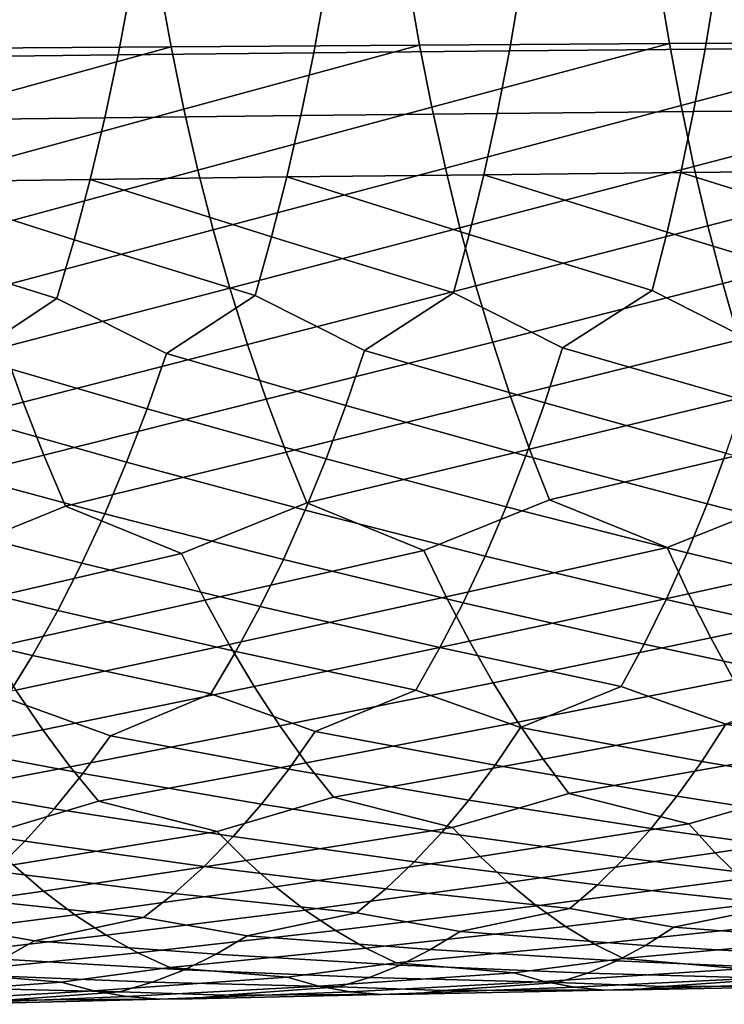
# Model space of a CAD drawing. Header units: metres. Extents: x -166 to 33, y -71 to 34.
# Tile 61 of 256: x -69.29 to -63.97, y -11.72 to -4.29. Entities that reach past the tile are written whole.
import ezdxf

# ---------------------------------------------------------------- set-up
doc = ezdxf.new("R2010")
doc.units = ezdxf.units.M
doc.layers.add('solid_12208131', color=7, linetype='CONTINUOUS')

msp = doc.modelspace()

# ---------------------------------------------------------------- linework, layer by layer
at = {"layer": 'solid_12208131'}
for points in [[(-68.144211, -4.492887, 260.301422), (-68.231827, -4.012482, 260.452057), (-70.103935, -4.025177, 260.212524), (-70.012535, -4.507055, 260.063141)], [(-66.267075, -4.479923, 260.502625), (-66.35083, -4.000863, 260.65448), (-68.231827, -4.012482, 260.452057), (-68.144211, -4.492887, 260.301422)], [(-64.381355, -4.468184, 260.665619), (-64.461159, -3.990339, 260.818726), (-66.35083, -4.000863, 260.65448), (-66.267075, -4.479923, 260.502625)], [(-62.487713, -4.457692, 260.789276), (-62.563465, -3.980927, 260.943573), (-64.461159, -3.990339, 260.818726), (-64.381355, -4.468184, 260.665619)], [(-68.453606, -4.070529, 241.539902), (-68.543083, -4.554416, 241.687347), (-70.017769, -4.570964, 241.371567), (-69.924438, -4.085272, 241.225525)], [(-66.981026, -4.056835, 241.821777), (-67.066574, -4.53904, 241.970581), (-68.543083, -4.554416, 241.687347), (-68.453606, -4.070529, 241.539902)], [(-65.507225, -4.044205, 242.070389), (-65.588745, -4.524856, 242.220551), (-67.066574, -4.53904, 241.970581), (-66.981026, -4.056835, 241.821777)], [(-64.032715, -4.03266, 242.284988), (-64.110115, -4.511885, 242.436493), (-65.588745, -4.524856, 242.220551), (-65.507225, -4.044205, 242.070389)], [(-62.557915, -4.022217, 242.464844), (-62.631119, -4.500148, 242.617645), (-64.110115, -4.511885, 242.436493), (-64.032715, -4.03266, 242.284988)], [(-64.293007, -4.937052, 260.495117), (-62.487713, -4.457692, 260.789276), (-64.381355, -4.468184, 260.665619)], [(-64.196335, -5.396069, 260.307648), (-62.403877, -4.925515, 260.617432), (-62.487713, -4.457692, 260.789276), (-64.293007, -4.937052, 260.495117)], [(-69.911278, -4.979832, 259.896759), (-68.144211, -4.492887, 260.301422), (-70.012535, -4.507055, 260.063141)], [(-69.800407, -5.442622, 259.713806), (-68.047157, -4.964233, 260.133636), (-68.144211, -4.492887, 260.301422), (-69.911278, -4.979832, 259.896759)], [(-68.047157, -4.964233, 260.133636), (-66.267075, -4.479923, 260.502625), (-68.144211, -4.492887, 260.301422)], [(-67.940918, -5.425641, 259.949158), (-66.174324, -4.949965, 260.333466), (-66.267075, -4.479923, 260.502625), (-68.047157, -4.964233, 260.133636)], [(-65.588745, -4.524856, 242.220551), (-65.681137, -4.996746, 242.387299), (-67.163452, -5.012476, 242.135788), (-67.066574, -4.53904, 241.970581)], [(-66.174324, -4.949965, 260.333466), (-64.381355, -4.468184, 260.665619), (-66.267075, -4.479923, 260.502625)], [(-66.072815, -5.410115, 260.147491), (-64.293007, -4.937052, 260.495117), (-64.381355, -4.468184, 260.665619), (-66.174324, -4.949965, 260.333466)], [(-64.110115, -4.511885, 242.436493), (-64.197914, -4.982356, 242.604752), (-65.681137, -4.996746, 242.387299), (-65.588745, -4.524856, 242.220551)], [(-62.631119, -4.500148, 242.617645), (-62.714237, -4.969327, 242.787399), (-64.197914, -4.982356, 242.604752), (-64.110115, -4.511885, 242.436493)], [(-68.543083, -4.554416, 241.687347), (-68.644348, -5.029523, 241.850983), (-70.123322, -5.047864, 241.533615), (-70.017769, -4.570964, 241.371567)], [(-67.066574, -4.53904, 241.970581), (-67.163452, -5.012476, 242.135788), (-68.644348, -5.029523, 241.850983), (-68.543083, -4.554416, 241.687347)], [(-69.680206, -5.894565, 259.51474), (-67.940918, -5.425641, 259.949158), (-68.047157, -4.964233, 260.133636), (-69.800407, -5.442622, 259.713806)], [(-67.825752, -5.876254, 259.748413), (-66.072815, -5.410115, 260.147491), (-66.174324, -4.949965, 260.333466), (-67.940918, -5.425641, 259.949158)], [(-65.962799, -5.859518, 259.945099), (-64.196335, -5.396069, 260.307648), (-64.293007, -4.937052, 260.495117), (-66.072815, -5.410115, 260.147491)], [(-62.714237, -4.969327, 242.787399), (-62.805378, -5.428895, 242.973862), (-64.294189, -5.443208, 242.789597), (-64.197914, -4.982356, 242.604752)], [(-64.091591, -5.844384, 260.103638), (-62.312172, -5.383527, 260.428497), (-62.403877, -4.925515, 260.617432), (-64.196335, -5.396069, 260.307648)], [(-68.644348, -5.029523, 241.850983), (-68.755371, -5.494979, 242.030762), (-70.239044, -5.515097, 241.71167), (-70.123322, -5.047864, 241.533615)], [(-67.163452, -5.012476, 242.135788), (-67.269669, -5.476275, 242.317291), (-68.755371, -5.494979, 242.030762), (-68.644348, -5.029523, 241.850983)], [(-65.681137, -4.996746, 242.387299), (-65.78244, -5.45901, 242.570496), (-67.269669, -5.476275, 242.317291), (-67.163452, -5.012476, 242.135788)], [(-64.197914, -4.982356, 242.604752), (-64.294189, -5.443208, 242.789597), (-65.78244, -5.45901, 242.570496), (-65.681137, -4.996746, 242.387299)], [(-69.549568, -6.334786, 259.30014), (-67.825752, -5.876254, 259.748413), (-67.940918, -5.425641, 259.949158), (-69.680206, -5.894565, 259.51474)], [(-67.700569, -6.315201, 259.532013), (-65.962799, -5.859518, 259.945099), (-66.072815, -5.410115, 260.147491), (-67.825752, -5.876254, 259.748413)], [(-65.843185, -6.297309, 259.726898), (-64.091591, -5.844384, 260.103638), (-64.196335, -5.396069, 260.307648), (-65.962799, -5.859518, 259.945099)], [(-63.97768, -6.281139, 259.883667), (-62.212833, -5.830881, 260.222931), (-62.312172, -5.383527, 260.428497), (-64.091591, -5.844384, 260.103638)], [(-70.239044, -5.515097, 241.71167), (-68.755371, -5.494979, 242.030762), (-68.876007, -5.949945, 242.226242)], [(-68.755371, -5.494979, 242.030762), (-67.385086, -5.9296, 242.514618), (-67.509575, -6.371612, 242.727325), (-68.876007, -5.949945, 242.226242)], [(-68.755371, -5.494979, 242.030762), (-67.269669, -5.476275, 242.317291), (-67.385086, -5.9296, 242.514618)], [(-67.269669, -5.476275, 242.317291), (-65.892525, -5.910812, 242.769638), (-66.011269, -6.351316, 242.984299), (-67.385086, -5.9296, 242.514618)], [(-67.269669, -5.476275, 242.317291), (-65.78244, -5.45901, 242.570496), (-65.892525, -5.910812, 242.769638)], [(-65.78244, -5.45901, 242.570496), (-64.398819, -5.89361, 242.99054), (-64.511696, -6.332724, 243.207123), (-65.892525, -5.910812, 242.769638)], [(-65.78244, -5.45901, 242.570496), (-64.294189, -5.443208, 242.789597), (-64.398819, -5.89361, 242.99054)], [(-64.294189, -5.443208, 242.789597), (-62.904438, -5.878019, 243.176559), (-63.011318, -6.315864, 243.39502), (-64.398819, -5.89361, 242.99054)], [(-64.294189, -5.443208, 242.789597), (-62.805378, -5.428895, 242.973862), (-62.904438, -5.878019, 243.176559)], [(-70.239044, -5.515097, 241.71167), (-68.876007, -5.949945, 242.226242), (-69.006104, -6.39358, 242.436951), (-70.364784, -5.971821, 241.905273)], [(-67.566666, -6.741638, 259.300262), (-65.843185, -6.297309, 259.726898), (-65.962799, -5.859518, 259.945099), (-67.700569, -6.315201, 259.532013)], [(-65.715248, -6.722646, 259.493195), (-63.97768, -6.281139, 259.883667), (-64.091591, -5.844384, 260.103638), (-65.843185, -6.297309, 259.726898)], [(-63.855862, -6.705492, 259.648071), (-62.104767, -6.26672, 260.001221), (-62.212833, -5.830881, 260.222931), (-63.97768, -6.281139, 259.883667)], [(-69.409821, -6.762439, 259.070343), (-67.700569, -6.315201, 259.532013), (-67.825752, -5.876254, 259.748413), (-69.549568, -6.334786, 259.30014)], [(-67.385086, -5.9296, 242.514618), (-66.011269, -6.351316, 242.984299), (-66.684601, -6.787378, 243.123901), (-67.509575, -6.371612, 242.727325)], [(-65.892525, -5.910812, 242.769638), (-64.511696, -6.332724, 243.207123), (-65.189102, -6.766876, 243.359818), (-66.011269, -6.351316, 242.984299)], [(-64.398819, -5.89361, 242.99054), (-63.011318, -6.315864, 243.39502), (-63.692524, -6.748188, 243.561523), (-64.511696, -6.332724, 243.207123)], [(-70.364784, -5.971821, 241.905273), (-69.006104, -6.39358, 242.436951), (-69.670395, -6.833701, 242.552414), (-70.500366, -6.417194, 242.113968)], [(-68.876007, -5.949945, 242.226242), (-67.509575, -6.371612, 242.727325), (-68.17852, -6.809663, 242.854507), (-69.006104, -6.39358, 242.436951)], [(-69.261734, -7.176672, 258.825714), (-67.566666, -6.741638, 259.300262), (-67.700569, -6.315201, 259.532013), (-69.409821, -6.762439, 259.070343)], [(-67.424805, -7.154718, 259.053558), (-65.715248, -6.722646, 259.493195), (-65.843185, -6.297309, 259.726898), (-67.566666, -6.741638, 259.300262)], [(-65.57975, -7.134684, 259.244476), (-63.855862, -6.705492, 259.648071), (-63.97768, -6.281139, 259.883667), (-65.715248, -6.722646, 259.493195)], [(-69.006104, -6.39358, 242.436951), (-68.17852, -6.809663, 242.854507), (-68.325119, -7.227109, 243.095337), (-69.670395, -6.833701, 242.552414)], [(-67.509575, -6.371612, 242.727325), (-66.684601, -6.787378, 243.123901), (-66.82476, -7.203319, 243.366989), (-68.17852, -6.809663, 242.854507)], [(-66.011269, -6.351316, 242.984299), (-65.189102, -6.766876, 243.359818), (-65.322693, -7.181422, 243.605148), (-66.684601, -6.787378, 243.123901)], [(-64.511696, -6.332724, 243.207123), (-63.692524, -6.748188, 243.561523), (-63.819389, -7.161449, 243.809036), (-65.189102, -6.766876, 243.359818)], [(-70.927826, -7.601665, 258.305237), (-69.261734, -7.176672, 258.825714), (-69.409821, -6.762439, 259.070343), (-71.090363, -7.200511, 258.562042)], [(-69.105659, -7.576634, 258.566711), (-67.424805, -7.154718, 259.053558), (-67.566666, -6.741638, 259.300262), (-69.261734, -7.176672, 258.825714)], [(-67.27533, -7.553593, 258.792389), (-65.57975, -7.134684, 259.244476), (-65.715248, -6.722646, 259.493195), (-67.424805, -7.154718, 259.053558)], [(-65.437012, -7.532577, 258.98111), (-63.726883, -7.1166, 259.397339), (-63.855862, -6.705492, 259.648071), (-65.57975, -7.134684, 259.244476)], [(-69.670395, -6.833701, 242.552414), (-68.325119, -7.227109, 243.095337), (-68.480499, -7.630708, 243.350098), (-69.823273, -7.252759, 242.790955)], [(-68.17852, -6.809663, 242.854507), (-66.82476, -7.203319, 243.366989), (-66.973358, -7.605435, 243.624146), (-68.325119, -7.227109, 243.095337)], [(-66.684601, -6.787378, 243.123901), (-65.322693, -7.181422, 243.605148), (-65.46434, -7.58216, 243.864639), (-66.82476, -7.203319, 243.366989)], [(-65.189102, -6.766876, 243.359818), (-63.819389, -7.161449, 243.809036), (-63.953941, -7.560918, 244.070831), (-65.322693, -7.181422, 243.605148)], [(-67.118546, -7.937414, 258.51712), (-65.437012, -7.532577, 258.98111), (-65.57975, -7.134684, 259.244476), (-67.27533, -7.553593, 258.792389)], [(-65.287346, -7.915481, 258.703583), (-63.591057, -7.513621, 259.131836), (-63.726883, -7.1166, 259.397339), (-65.437012, -7.532577, 258.98111)], [(-70.757271, -7.987628, 258.034637), (-69.105659, -7.576634, 258.566711), (-69.261734, -7.176672, 258.825714), (-70.927826, -7.601665, 258.305237)], [(-68.941917, -7.961475, 258.293793), (-67.27533, -7.553593, 258.792389), (-67.424805, -7.154718, 259.053558), (-69.105659, -7.576634, 258.566711)], [(-66.82476, -7.203319, 243.366989), (-65.46434, -7.58216, 243.864639), (-65.614037, -7.968251, 244.137833), (-66.973358, -7.605435, 243.624146)], [(-65.322693, -7.181422, 243.605148), (-63.953941, -7.560918, 244.070831), (-64.096176, -7.945757, 244.346451), (-65.46434, -7.58216, 243.864639)], [(-69.823273, -7.252759, 242.790955), (-68.480499, -7.630708, 243.350098), (-68.644615, -8.019612, 243.618301), (-69.985298, -7.657943, 243.043289)], [(-68.325119, -7.227109, 243.095337), (-66.973358, -7.605435, 243.624146), (-67.130341, -7.992882, 243.894852), (-68.480499, -7.630708, 243.350098)], [(-69.888603, -8.346891, 257.852936), (-68.941917, -7.961475, 258.293793), (-69.105659, -7.576634, 258.566711), (-70.757271, -7.987628, 258.034637)], [(-68.065819, -8.320364, 258.097534), (-67.118546, -7.937414, 258.51712), (-67.27533, -7.553593, 258.792389), (-68.941917, -7.961475, 258.293793)], [(-66.235146, -8.296068, 258.30545), (-65.287346, -7.915481, 258.703583), (-65.437012, -7.532577, 258.98111), (-67.118546, -7.937414, 258.51712)], [(-65.46434, -7.58216, 243.864639), (-64.096176, -7.945757, 244.346451), (-64.246056, -8.315124, 244.635376), (-65.614037, -7.968251, 244.137833)], [(-64.39682, -8.274042, 258.475616), (-63.448677, -7.895712, 258.852081), (-63.591057, -7.513621, 259.131836), (-65.287346, -7.915481, 258.703583)], [(-63.953941, -7.560918, 244.070831), (-62.577126, -7.925434, 244.519928), (-62.719044, -8.293669, 244.811356), (-64.096176, -7.945757, 244.346451)], [(-69.985298, -7.657943, 243.043289), (-68.644615, -8.019612, 243.618301), (-68.817413, -8.392975, 243.89946), (-70.156395, -8.048407, 243.30896)], [(-68.480499, -7.630708, 243.350098), (-67.130341, -7.992882, 243.894852), (-67.29567, -8.364815, 244.17865), (-68.644615, -8.019612, 243.618301)], [(-66.973358, -7.605435, 243.624146), (-65.614037, -7.968251, 244.137833), (-65.771729, -8.338851, 244.42421), (-67.130341, -7.992882, 243.894852)], [(-67.889183, -8.67213, 257.797272), (-66.235146, -8.296068, 258.30545), (-67.118546, -7.937414, 258.51712), (-68.065819, -8.320364, 258.097534)], [(-66.066292, -8.64699, 258.002655), (-64.39682, -8.274042, 258.475616), (-65.287346, -7.915481, 258.703583), (-66.235146, -8.296068, 258.30545)], [(-64.235916, -8.624216, 258.170288), (-62.551369, -8.254324, 258.606964), (-63.448677, -7.895712, 258.852081), (-64.39682, -8.274042, 258.475616)], [(-64.096176, -7.945757, 244.346451), (-62.719044, -8.293669, 244.811356), (-62.869648, -8.645718, 245.115509), (-64.246056, -8.315124, 244.635376)], [(-69.704353, -8.699594, 257.555267), (-68.065819, -8.320364, 258.097534), (-68.941917, -7.961475, 258.293793), (-69.888603, -8.346891, 257.852936)], [(-68.644615, -8.019612, 243.618301), (-67.29567, -8.364815, 244.17865), (-67.470718, -8.720503, 244.474716), (-68.817413, -8.392975, 243.89946)], [(-67.130341, -7.992882, 243.894852), (-65.771729, -8.338851, 244.42421), (-65.938805, -8.693231, 244.723038), (-67.29567, -8.364815, 244.17865)], [(-65.614037, -7.968251, 244.137833), (-64.246056, -8.315124, 244.635376), (-64.404976, -8.668289, 244.93689), (-65.771729, -8.338851, 244.42421)], [(-70.156395, -8.048407, 243.30896), (-68.817413, -8.392975, 243.89946), (-69.000259, -8.750067, 244.192749), (-70.336487, -8.423295, 243.587463)], [(-69.513458, -9.034931, 257.2453), (-67.889183, -8.67213, 257.797272), (-68.065819, -8.320364, 258.097534), (-69.704353, -8.699594, 257.555267)], [(-67.70623, -9.006606, 257.484619), (-66.066292, -8.64699, 258.002655), (-66.235146, -8.296068, 258.30545), (-67.889183, -8.67213, 257.797272)], [(-65.891441, -8.980696, 257.687317), (-64.235916, -8.624216, 258.170288), (-64.39682, -8.274042, 258.475616), (-66.066292, -8.64699, 258.002655)], [(-64.246056, -8.315124, 244.635376), (-62.869648, -8.645718, 245.115509), (-63.027332, -8.980979, 245.431854), (-64.404976, -8.668289, 244.93689)], [(-64.069366, -8.957243, 257.852356), (-62.398621, -8.603848, 258.299133), (-62.551369, -8.254324, 258.606964), (-64.235916, -8.624216, 258.170288)], [(-68.817413, -8.392975, 243.89946), (-67.470718, -8.720503, 244.474716), (-67.653793, -9.059334, 244.782639), (-69.000259, -8.750067, 244.192749)], [(-67.29567, -8.364815, 244.17865), (-65.938805, -8.693231, 244.723038), (-66.113602, -9.030781, 245.033813), (-67.470718, -8.720503, 244.474716)], [(-65.771729, -8.338851, 244.42421), (-64.404976, -8.668289, 244.93689), (-64.571304, -9.004648, 245.250488), (-65.938805, -8.693231, 244.723038)], [(-70.336487, -8.423295, 243.587463), (-69.000259, -8.750067, 244.192749), (-69.191437, -9.090267, 244.497772), (-70.526962, -8.781881, 243.87793)], [(-65.711029, -9.29663, 257.360168), (-64.069366, -8.957243, 257.852356), (-64.235916, -8.624216, 258.170288), (-65.891441, -8.980696, 257.687317)], [(-63.897579, -9.272565, 257.522461), (-62.24057, -8.936287, 257.978638), (-62.398621, -8.603848, 258.299133), (-64.069366, -8.957243, 257.852356)], [(-69.316376, -9.352343, 256.923706), (-67.70623, -9.006606, 257.484619), (-67.889183, -8.67213, 257.797272), (-69.513458, -9.034931, 257.2453)], [(-67.517387, -9.323236, 257.160217), (-65.891441, -8.980696, 257.687317), (-66.066292, -8.64699, 258.002655), (-67.70623, -9.006606, 257.484619)], [(-65.938805, -8.693231, 244.723038), (-64.571304, -9.004648, 245.250488), (-64.744659, -9.32363, 245.57547), (-66.113602, -9.030781, 245.033813)], [(-64.404976, -8.668289, 244.93689), (-63.027332, -8.980979, 245.431854), (-63.191742, -9.298884, 245.759689), (-64.571304, -9.004648, 245.250488)], [(-69.000259, -8.750067, 244.192749), (-67.653793, -9.059334, 244.782639), (-67.844475, -9.380729, 245.101746), (-69.191437, -9.090267, 244.497772)], [(-67.470718, -8.720503, 244.474716), (-66.113602, -9.030781, 245.033813), (-66.295715, -9.350925, 245.355881), (-67.653793, -9.059334, 244.782639)], [(-70.526962, -8.781881, 243.87793), (-69.191437, -9.090267, 244.497772), (-69.390495, -9.412996, 244.813873), (-70.726059, -9.123539, 244.180023)], [(-67.323128, -9.621465, 256.824738), (-65.711029, -9.29663, 257.360168), (-65.891441, -8.980696, 257.687317), (-67.517387, -9.323236, 257.160217)], [(-65.52549, -9.594236, 257.02182), (-63.897579, -9.272565, 257.522461), (-64.069366, -8.957243, 257.852356), (-65.711029, -9.29663, 257.360168)], [(-69.113579, -9.651274, 256.591095), (-67.517387, -9.323236, 257.160217), (-67.70623, -9.006606, 257.484619), (-69.316376, -9.352343, 256.923706)], [(-67.653793, -9.059334, 244.782639), (-66.295715, -9.350925, 245.355881), (-67.055328, -9.664148, 245.598389), (-67.844475, -9.380729, 245.101746)], [(-66.113602, -9.030781, 245.033813), (-64.744659, -9.32363, 245.57547), (-65.506302, -9.634949, 245.832321), (-66.295715, -9.350925, 245.355881)], [(-64.571304, -9.004648, 245.250488), (-63.191742, -9.298884, 245.759689), (-63.95509, -9.608332, 246.031601), (-64.744659, -9.32363, 245.57547)], [(-69.191437, -9.090267, 244.497772), (-67.844475, -9.380729, 245.101746), (-68.60173, -9.695886, 245.330612), (-69.390495, -9.412996, 244.813873)], [(-65.335159, -9.872962, 256.673004), (-63.72097, -9.569631, 257.181335), (-63.897579, -9.272565, 257.522461), (-65.52549, -9.594236, 257.02182)], [(-70.679825, -9.964209, 255.982086), (-69.113579, -9.651274, 256.591095), (-69.316376, -9.352343, 256.923706), (-70.896622, -9.683619, 256.321991)], [(-68.905418, -9.931169, 256.248199), (-67.323128, -9.621465, 256.824738), (-67.517387, -9.323236, 257.160217), (-69.113579, -9.651274, 256.591095)], [(-67.123787, -9.900738, 256.478851), (-65.52549, -9.594236, 257.02182), (-65.711029, -9.29663, 257.360168), (-67.323128, -9.621465, 256.824738)], [(-66.295715, -9.350925, 245.355881), (-65.506302, -9.634949, 245.832321), (-65.696548, -9.917861, 246.176865), (-67.055328, -9.664148, 245.598389)], [(-64.744659, -9.32363, 245.57547), (-63.95509, -9.608332, 246.031601), (-64.135979, -9.890197, 246.379181), (-65.506302, -9.634949, 245.832321)], [(-69.390495, -9.412996, 244.813873), (-68.60173, -9.695886, 245.330612), (-68.810074, -9.981119, 245.668884), (-70.145073, -9.730119, 245.029785)], [(-67.844475, -9.380729, 245.101746), (-67.055328, -9.664148, 245.598389), (-67.254723, -9.948183, 245.939819), (-68.60173, -9.695886, 245.330612)], [(-65.139221, -10.132237, 256.314484), (-63.539864, -9.847885, 256.82962), (-63.72097, -9.569631, 257.181335), (-65.335159, -9.872962, 256.673004)], [(-70.456612, -10.225099, 255.632828), (-68.905418, -9.931169, 256.248199), (-69.113579, -9.651274, 256.591095), (-70.679825, -9.964209, 255.982086)], [(-68.691093, -10.191451, 255.895813), (-67.123787, -9.900738, 256.478851), (-67.323128, -9.621465, 256.824738), (-68.905418, -9.931169, 256.248199)], [(-67.055328, -9.664148, 245.598389), (-65.696548, -9.917861, 246.176865), (-65.894333, -10.181684, 246.530502), (-67.254723, -9.948183, 245.939819)], [(-66.918549, -10.160482, 256.123383), (-65.335159, -9.872962, 256.673004), (-65.52549, -9.594236, 257.02182), (-67.123787, -9.900738, 256.478851)], [(-65.506302, -9.634949, 245.832321), (-64.135979, -9.890197, 246.379181), (-64.324165, -10.153003, 246.735992), (-65.696548, -9.917861, 246.176865)], [(-63.95509, -9.608332, 246.031601), (-62.573357, -9.865236, 246.545975), (-62.751755, -10.127097, 246.905884), (-64.135979, -9.890197, 246.379181)], [(-70.145073, -9.730119, 245.029785), (-68.810074, -9.981119, 245.668884), (-69.026421, -10.247188, 246.016037), (-70.362167, -10.016623, 245.364868)], [(-68.60173, -9.695886, 245.330612), (-67.254723, -9.948183, 245.939819), (-67.461891, -10.213095, 246.290237), (-68.810074, -9.981119, 245.668884)], [(-66.018158, -10.388641, 255.836716), (-65.139221, -10.132237, 256.314484), (-65.335159, -9.872962, 256.673004), (-66.918549, -10.160482, 256.123383)], [(-64.234489, -10.360938, 256.011169), (-63.353428, -10.106762, 256.468109), (-63.539864, -9.847885, 256.82962), (-65.139221, -10.132237, 256.314484)], [(-69.565552, -10.452526, 255.376953), (-68.691093, -10.191451, 255.895813), (-68.905418, -9.931169, 256.248199), (-70.456612, -10.225099, 255.632828)], [(-67.795265, -10.419187, 255.624954), (-66.918549, -10.160482, 256.123383), (-67.123787, -9.900738, 256.478851), (-68.691093, -10.191451, 255.895813)], [(-67.254723, -9.948183, 245.939819), (-65.894333, -10.181684, 246.530502), (-66.098274, -10.425818, 246.892715), (-67.461891, -10.213095, 246.290237)], [(-65.696548, -9.917861, 246.176865), (-64.324165, -10.153003, 246.735992), (-64.518303, -10.396154, 247.101456), (-65.894333, -10.181684, 246.530502)], [(-64.135979, -9.890197, 246.379181), (-62.751755, -10.127097, 246.905884), (-62.935875, -10.369333, 247.274536), (-64.324165, -10.153003, 246.735992)], [(-70.362167, -10.016623, 245.364868), (-69.026421, -10.247188, 246.016037), (-69.249352, -10.493483, 246.371613), (-70.587494, -10.283918, 245.708725)], [(-68.810074, -9.981119, 245.668884), (-67.461891, -10.213095, 246.290237), (-67.67543, -10.458277, 246.649155), (-69.026421, -10.247188, 246.016037)], [(-64.035652, -10.579602, 255.633743), (-62.444725, -10.336125, 256.147339), (-63.353428, -10.106762, 256.468109), (-64.234489, -10.360938, 256.011169)], [(-67.576782, -10.638503, 255.253937), (-66.018158, -10.388641, 255.836716), (-66.918549, -10.160482, 256.123383), (-67.795265, -10.419187, 255.624954)], [(-65.894333, -10.181684, 246.530502), (-64.518303, -10.396154, 247.101456), (-64.718094, -10.619075, 247.474899), (-66.098274, -10.425818, 246.892715)], [(-65.809387, -10.607602, 255.462448), (-64.234489, -10.360938, 256.011169), (-65.139221, -10.132237, 256.314484), (-66.018158, -10.388641, 255.836716)], [(-64.324165, -10.153003, 246.735992), (-62.935875, -10.369333, 247.274536), (-63.125454, -10.591372, 247.65123), (-64.518303, -10.396154, 247.101456)], [(-69.33757, -10.672257, 255.009201), (-67.795265, -10.419187, 255.624954), (-68.691093, -10.191451, 255.895813), (-69.565552, -10.452526, 255.376953)], [(-69.026421, -10.247188, 246.016037), (-67.67543, -10.458277, 246.649155), (-67.89502, -10.683145, 247.015884), (-69.249352, -10.493483, 246.371613)], [(-67.461891, -10.213095, 246.290237), (-66.098274, -10.425818, 246.892715), (-66.308083, -10.649682, 247.262833), (-67.67543, -10.458277, 246.649155)], [(-70.587494, -10.283918, 245.708725), (-69.249352, -10.493483, 246.371613), (-69.478508, -10.719414, 246.734924), (-70.819611, -10.531389, 246.060913)], [(-67.355179, -10.836627, 254.875168), (-65.809387, -10.607602, 255.462448), (-66.018158, -10.388641, 255.836716), (-67.576782, -10.638503, 255.253937)], [(-65.59771, -10.805449, 255.080399), (-64.035652, -10.579602, 255.633743), (-64.234489, -10.360938, 256.011169), (-65.809387, -10.607602, 255.462448)], [(-64.518303, -10.396154, 247.101456), (-63.125454, -10.591372, 247.65123), (-63.320282, -10.792639, 248.035248), (-64.718094, -10.619075, 247.474899)], [(-63.834126, -10.777226, 255.248444), (-62.256046, -10.554553, 255.766754), (-62.444725, -10.336125, 256.147339), (-64.035652, -10.579602, 255.633743)], [(-69.106247, -10.870711, 254.633774), (-67.576782, -10.638503, 255.253937), (-67.795265, -10.419187, 255.624954), (-69.33757, -10.672257, 255.009201)], [(-67.67543, -10.458277, 246.649155), (-66.308083, -10.649682, 247.262833), (-66.523491, -10.852697, 247.640137), (-67.89502, -10.683145, 247.015884)], [(-66.098274, -10.425818, 246.892715), (-64.718094, -10.619075, 247.474899), (-64.923325, -10.821188, 247.855591), (-66.308083, -10.649682, 247.262833)], [(-69.249352, -10.493483, 246.371613), (-67.89502, -10.683145, 247.015884), (-68.120392, -10.887116, 247.38974), (-69.478508, -10.719414, 246.734924)], [(-67.130836, -11.013151, 254.489395), (-65.59771, -10.805449, 255.080399), (-65.809387, -10.607602, 255.462448), (-67.355179, -10.836627, 254.875168)], [(-65.383492, -10.981775, 254.691269), (-63.834126, -10.777226, 255.248444), (-64.035652, -10.579602, 255.633743), (-65.59771, -10.805449, 255.080399)], [(-64.718094, -10.619075, 247.474899), (-63.320282, -10.792639, 248.035248), (-63.52013, -10.972714, 248.425873), (-64.923325, -10.821188, 247.855591)], [(-70.606697, -11.084712, 253.978302), (-69.106247, -10.870711, 254.633774), (-69.33757, -10.672257, 255.009201), (-70.850655, -10.907652, 254.357239)], [(-68.871994, -11.047481, 254.251404), (-67.355179, -10.836627, 254.875168), (-67.576782, -10.638503, 255.253937), (-69.106247, -10.870711, 254.633774)], [(-67.89502, -10.683145, 247.015884), (-66.523491, -10.852697, 247.640137), (-66.74424, -11.034434, 248.023895), (-68.120392, -10.887116, 247.38974)], [(-66.308083, -10.649682, 247.262833), (-64.923325, -10.821188, 247.855591), (-65.133736, -11.002069, 248.242813), (-66.523491, -10.852697, 247.640137)], [(-69.478508, -10.719414, 246.734924), (-68.120392, -10.887116, 247.38974), (-68.351257, -11.069758, 247.769989), (-69.713623, -10.924396, 247.105286)], [(-65.166344, -11.136372, 254.295975), (-63.630276, -10.953403, 254.856033), (-63.834126, -10.777226, 255.248444), (-65.383492, -10.981775, 254.691269)], [(-68.634422, -11.202355, 253.862991), (-67.130836, -11.013151, 254.489395), (-67.355179, -10.836627, 254.875168), (-68.871994, -11.047481, 254.251404)], [(-66.903366, -11.167866, 254.097519), (-65.383492, -10.981775, 254.691269), (-65.59771, -10.805449, 255.080399), (-67.130836, -11.013151, 254.489395)], [(-66.523491, -10.852697, 247.640137), (-65.133736, -11.002069, 248.242813), (-65.960503, -11.173637, 248.556046), (-66.74424, -11.034434, 248.023895)], [(-64.923325, -10.821188, 247.855591), (-63.52013, -10.972714, 248.425873), (-64.347946, -11.142554, 248.75502), (-65.133736, -11.002069, 248.242813)], [(-70.359253, -11.239788, 253.593384), (-68.871994, -11.047481, 254.251404), (-69.106247, -10.870711, 254.633774), (-70.606697, -11.084712, 253.978302)], [(-69.713623, -10.924396, 247.105286), (-68.351257, -11.069758, 247.769989), (-69.174927, -11.244739, 248.053543), (-69.954376, -11.107991, 247.481964)], [(-68.120392, -10.887116, 247.38974), (-66.74424, -11.034434, 248.023895), (-67.569626, -11.207716, 248.32193), (-68.351257, -11.069758, 247.769989)], [(-66.674316, -11.300617, 253.70018), (-65.166344, -11.136372, 254.295975), (-65.383492, -10.981775, 254.691269), (-66.903366, -11.167866, 254.097519)], [(-65.133736, -11.002069, 248.242813), (-64.347946, -11.142554, 248.75502), (-64.561577, -11.279853, 249.154953), (-65.960503, -11.173637, 248.556046)], [(-64.947777, -11.269079, 253.895172), (-63.423679, -11.107922, 254.457352), (-63.630276, -10.953403, 254.856033), (-65.166344, -11.136372, 254.295975)], [(-63.52013, -10.972714, 248.425873), (-62.732285, -11.114516, 248.917999), (-62.935028, -11.251124, 249.321381), (-64.347946, -11.142554, 248.75502)], [(-70.109917, -11.372731, 253.203094), (-68.634422, -11.202355, 253.862991), (-68.871994, -11.047481, 254.251404), (-70.359253, -11.239788, 253.593384)], [(-68.351257, -11.069758, 247.769989), (-67.569626, -11.207716, 248.32193), (-67.804352, -11.346509, 248.714737), (-69.174927, -11.244739, 248.053543)], [(-68.395126, -11.335185, 253.469162), (-66.903366, -11.167866, 254.097519), (-67.130836, -11.013151, 254.489395), (-68.634422, -11.202355, 253.862991)], [(-66.74424, -11.034434, 248.023895), (-65.960503, -11.173637, 248.556046), (-66.184799, -11.311665, 248.952438), (-67.569626, -11.207716, 248.32193)], [(-69.954376, -11.107991, 247.481964), (-69.174927, -11.244739, 248.053543), (-69.419861, -11.384335, 248.442734), (-70.776031, -11.284656, 247.751785)], [(-66.444176, -11.411232, 253.298172), (-64.947777, -11.269079, 253.895172), (-65.166344, -11.136372, 254.295975), (-66.674316, -11.300617, 253.70018)], [(-64.728256, -11.379724, 253.489655), (-63.215832, -11.240622, 254.053146), (-63.423679, -11.107922, 254.457352), (-64.947777, -11.269079, 253.895172)], [(-64.347946, -11.142554, 248.75502), (-62.935028, -11.251124, 249.321381), (-63.141575, -11.365901, 249.728943), (-64.561577, -11.279853, 249.154953)], [(-69.859207, -11.483374, 252.808228), (-68.395126, -11.335185, 253.469162), (-68.634422, -11.202355, 253.862991), (-70.109917, -11.372731, 253.203094)], [(-68.154587, -11.445799, 253.070694), (-66.674316, -11.300617, 253.70018), (-66.903366, -11.167866, 254.097519), (-68.395126, -11.335185, 253.469162)], [(-67.569626, -11.207716, 248.32193), (-66.184799, -11.311665, 248.952438), (-66.413086, -11.427766, 249.352921), (-67.804352, -11.346509, 248.714737)], [(-65.960503, -11.173637, 248.556046), (-64.561577, -11.279853, 249.154953), (-64.779106, -11.395275, 249.559006), (-66.184799, -11.311665, 248.952438)], [(-69.174927, -11.244739, 248.053543), (-67.804352, -11.346509, 248.714737), (-68.043159, -11.46332, 249.111588), (-69.419861, -11.384335, 248.442734)], [(-67.266861, -11.520538, 252.757797), (-66.444176, -11.411232, 253.298172), (-66.674316, -11.300617, 253.70018), (-68.154587, -11.445799, 253.070694)], [(-65.553925, -11.487012, 252.96936), (-64.728256, -11.379724, 253.489655), (-64.947777, -11.269079, 253.895172), (-66.444176, -11.411232, 253.298172)], [(-64.561577, -11.279853, 249.154953), (-63.141575, -11.365901, 249.728943), (-63.351582, -11.458631, 250.139847), (-64.779106, -11.395275, 249.559006)], [(-63.835773, -11.456627, 253.14418), (-63.007175, -11.351326, 253.644211), (-63.215832, -11.240622, 254.053146), (-64.728256, -11.379724, 253.489655)], [(-68.974274, -11.557155, 252.510437), (-68.154587, -11.445799, 253.070694), (-68.395126, -11.335185, 253.469162), (-69.859207, -11.483374, 252.808228)], [(-67.804352, -11.346509, 248.714737), (-66.413086, -11.427766, 249.352921), (-66.644974, -11.521716, 249.756668), (-68.043159, -11.46332, 249.111588)], [(-66.184799, -11.311665, 248.952438), (-64.779106, -11.395275, 249.559006), (-65.000168, -11.488603, 249.96637), (-66.413086, -11.427766, 249.352921)], [(-69.419861, -11.384335, 248.442734), (-68.043159, -11.46332, 249.111588), (-68.285629, -11.55792, 249.511673), (-69.668961, -11.501885, 248.835907)], [(-68.726044, -11.622735, 252.107391), (-67.266861, -11.520538, 252.757797), (-68.154587, -11.445799, 253.070694), (-68.974274, -11.557155, 252.510437)], [(-67.029167, -11.586264, 252.351089), (-65.553925, -11.487012, 252.96936), (-66.444176, -11.411232, 253.298172), (-67.266861, -11.520538, 252.757797)], [(-66.413086, -11.427766, 249.352921), (-65.000168, -11.488603, 249.96637), (-65.224388, -11.559612, 250.376236), (-66.644974, -11.521716, 249.756668)], [(-65.327003, -11.552898, 252.559052), (-63.835773, -11.456627, 253.14418), (-64.728256, -11.379724, 253.489655), (-65.553925, -11.487012, 252.96936)], [(-64.779106, -11.395275, 249.559006), (-63.351582, -11.458631, 250.139847), (-63.564697, -11.529094, 250.553284), (-65.000168, -11.488603, 249.96637)], [(-70.417305, -11.662261, 251.828903), (-68.974274, -11.557155, 252.510437), (-69.859207, -11.483374, 252.808228), (-70.675858, -11.596807, 252.228271)], [(-69.668961, -11.501885, 248.835907), (-68.285629, -11.55792, 249.511673), (-68.531349, -11.63008, 249.914215), (-69.921791, -11.597159, 249.232285)], [(-68.47776, -11.665537, 251.702118), (-67.029167, -11.586264, 252.351089), (-67.266861, -11.520538, 252.757797), (-68.726044, -11.622735, 252.107391)], [(-68.043159, -11.46332, 249.111588), (-66.644974, -11.521716, 249.756668), (-66.880058, -11.593292, 250.162903), (-68.285629, -11.55792, 249.511673)], [(-66.791512, -11.629287, 251.942139), (-65.327003, -11.552898, 252.559052), (-65.553925, -11.487012, 252.96936), (-67.029167, -11.586264, 252.351089)], [(-66.644974, -11.521716, 249.756668), (-65.224388, -11.559612, 250.376236), (-66.086304, -11.620723, 250.709427), (-66.880058, -11.593292, 250.162903)], [(-65.100204, -11.596156, 252.146469), (-63.619869, -11.522694, 252.730316), (-63.835773, -11.456627, 253.14418), (-65.327003, -11.552898, 252.559052)], [(-65.000168, -11.488603, 249.96637), (-63.564697, -11.529094, 250.553284), (-64.427849, -11.588696, 250.902893), (-65.224388, -11.559612, 250.376236)], [(-64.874489, -11.616622, 251.732391), (-63.404167, -11.566195, 252.314178), (-63.619869, -11.522694, 252.730316), (-65.100204, -11.596156, 252.146469)], [(-70.158638, -11.704851, 251.427353), (-68.726044, -11.622735, 252.107391), (-68.974274, -11.557155, 252.510437), (-70.417305, -11.662261, 251.828903)], [(-69.921791, -11.597159, 249.232285), (-68.531349, -11.63008, 249.914215), (-69.389862, -11.694068, 250.216858), (-70.17791, -11.669925, 249.631088)], [(-68.285629, -11.55792, 249.511673), (-66.880058, -11.593292, 250.162903), (-67.740425, -11.655864, 250.480438), (-68.531349, -11.63008, 249.914215)], [(-68.230453, -11.685403, 251.295334), (-66.791512, -11.629287, 251.942139), (-67.029167, -11.586264, 252.351089), (-68.47776, -11.665537, 251.702118)], [(-66.880058, -11.593292, 250.162903), (-66.086304, -11.620723, 250.709427), (-66.319687, -11.64659, 251.120499), (-67.740425, -11.655864, 250.480438)], [(-66.554878, -11.649451, 251.531677), (-65.100204, -11.596156, 252.146469), (-65.327003, -11.552898, 252.559052), (-66.791512, -11.629287, 251.942139)], [(-66.319687, -11.64659, 251.120499), (-64.874489, -11.616622, 251.732391), (-65.100204, -11.596156, 252.146469), (-66.554878, -11.649451, 251.531677)], [(-65.224388, -11.559612, 250.376236), (-64.427849, -11.588696, 250.902893), (-64.650253, -11.614131, 251.317581), (-66.086304, -11.620723, 250.709427)], [(-64.650253, -11.614131, 251.317581), (-63.18961, -11.586969, 251.896515), (-63.404167, -11.566195, 252.314178), (-64.874489, -11.616622, 251.732391)], [(-64.427849, -11.588696, 250.902893), (-62.976562, -11.584846, 251.478165), (-63.18961, -11.586969, 251.896515), (-64.650253, -11.614131, 251.317581)], [(-63.564697, -11.529094, 250.553284), (-62.765366, -11.559836, 251.059921), (-62.976562, -11.584846, 251.478165), (-64.427849, -11.588696, 250.902893)], [(-69.900879, -11.724425, 251.024307), (-68.47776, -11.665537, 251.702118), (-68.726044, -11.622735, 252.107391), (-70.158638, -11.704851, 251.427353)], [(-69.644478, -11.720823, 250.620544), (-68.230453, -11.685403, 251.295334), (-68.47776, -11.665537, 251.702118), (-69.900879, -11.724425, 251.024307)], [(-68.531349, -11.63008, 249.914215), (-67.740425, -11.655864, 250.480438), (-67.984543, -11.682172, 250.887848), (-69.389862, -11.694068, 250.216858)], [(-67.984543, -11.682172, 250.887848), (-66.554878, -11.649451, 251.531677), (-66.791512, -11.629287, 251.942139), (-68.230453, -11.685403, 251.295334)], [(-67.740425, -11.655864, 250.480438), (-66.319687, -11.64659, 251.120499), (-66.554878, -11.649451, 251.531677), (-67.984543, -11.682172, 250.887848)], [(-66.086304, -11.620723, 250.709427), (-64.650253, -11.614131, 251.317581), (-64.874489, -11.616622, 251.732391), (-66.319687, -11.64659, 251.120499)], [(-69.389862, -11.694068, 250.216858), (-67.984543, -11.682172, 250.887848), (-68.230453, -11.685403, 251.295334), (-69.644478, -11.720823, 250.620544)]]:
    msp.add_3dface(points, dxfattribs=at)

doc.saveas('drawing.dxf')
